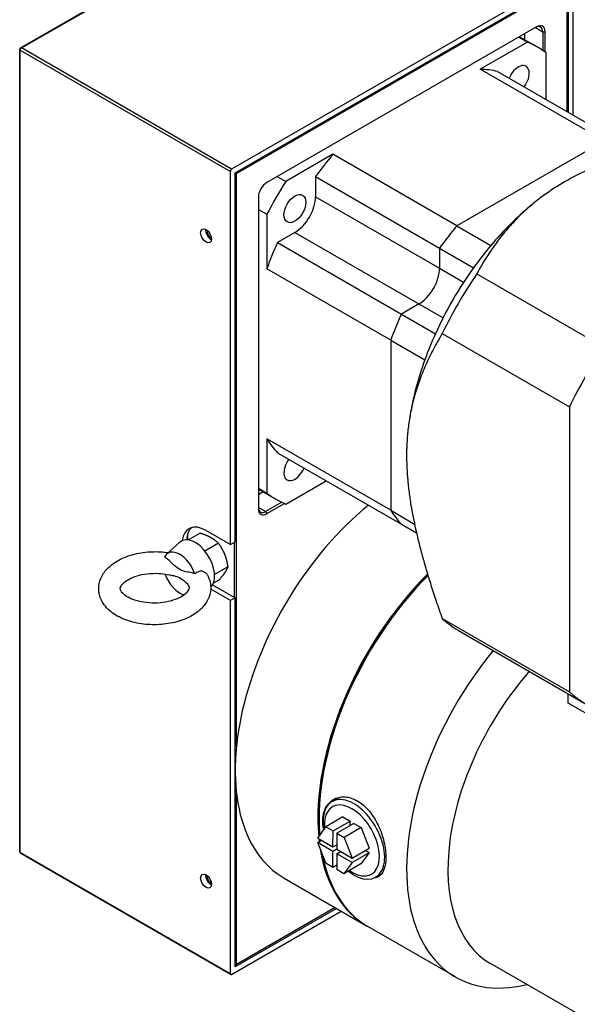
# Model space of a CAD drawing. Extents: x 0 to 1685, y -10 to 1188.
# Tile 13 of 26: x 1014 to 1095, y 972 to 1115. Entities that reach past the tile are written whole.
import ezdxf

# ---------------------------------------------------------------- set-up
doc = ezdxf.new("R2010")
doc.units = 0
doc.header["$LTSCALE"] = 25.4
doc.layers.get('0').update_dxf_attribs({"linetype": 'CONTINUOUS'})

msp = doc.modelspace()

# ---------------------------------------------------------------- linework, layer by layer
for p, q in [((1013.7393832, 1111.2827494), (1063.2368579, 1139.8601297)), ((1013.8643832, 1111.2703672), (1063.3618579, 1139.8477475)), ((1093.9442262, 1122.1910089), (1044.4467515, 1093.6136286)), ((1094.1210029, 1101.5051218), (1094.1210029, 1122.0889469)), ((1044.9770816, 1093.1033182), (1093.4138961, 1121.0683261)), ((1045.1538583, 1093.0012562), (1093.2371194, 1120.7621399)), ((1093.2371194, 1120.7621399), (1093.2371194, 1102.0154322)), ((1093.4138961, 1121.0683261), (1093.4138961, 1101.9133701)), ((1088.817702, 1114.3322293), (1049.5732756, 1091.6744492)), ((1087.049935, 1113.3116086), (1087.049935, 1112.4870413)), ((1088.6409253, 1114.2301673), (1089.7015855, 1113.6177948)), ((1089.7015855, 1113.6177948), (1089.7015855, 1110.9155709)), ((1089.7015855, 1113.6177948), (1090.0551389, 1113.6177948)), ((1090.0551389, 1110.6658637), (1090.0551389, 1113.6177948)), ((1087.4729897, 1112.1269903), (1080.6191132, 1108.1699029)), ((1086.2355529, 1112.8414248), (1087.4729897, 1112.1269903)), ((1086.3358388, 1112.8993249), (1088.9025956, 1111.4174072)), ((1013.6143832, 994.3072319), (1013.6143832, 1111.066243)), ((1013.6876065, 1110.9641809), (1044.2699748, 1093.3074424)), ((1013.6876065, 994.2051699), (1013.6876065, 1110.9641809)), ((1044.4467515, 1093.6136286), (1013.8643832, 1111.2703672)), ((1090.2319156, 1103.7504874), (1090.2319156, 1110.5341238)), ((1098.6503361, 1097.7595715), (1080.6191132, 1108.1699029)), ((1083.1467056, 1107.8411353), (1101.1779285, 1097.4308039)), ((1098.6503361, 1097.7595715), (1077.2173009, 1085.3852028)), ((1098.6503361, 1097.7595715), (1077.2173009, 1085.3852028)), ((1059.186078, 1095.7955342), (1052.3322015, 1091.8384468)), ((1077.2173009, 1085.3852028), (1059.186078, 1095.7955342)), ((1044.2699748, 1039.0104197), (1044.2699748, 1093.3074424)), ((1044.9770816, 1039.418668), (1044.9770816, 1093.1033182)), ((1045.1538583, 1093.0012562), (1044.9770816, 1093.0012562)), ((1045.0654699, 1093.1543493), (1045.1538583, 1093.0012562)), ((1045.1538583, 1009.6211788), (1045.1538583, 1093.0012562)), ((1051.0947646, 1092.5528813), (1052.3322015, 1091.8384468)), ((1056.6584856, 1092.5481544), (1056.6584856, 1089.6250428)), ((1056.6584856, 1092.5481544), (1074.6897085, 1082.1378229)), ((1048.3358388, 1089.5311457), (1048.3358388, 1044.2155855)), ((1056.6584856, 1089.6250428), (1074.6897085, 1079.2147114)), ((1048.3358388, 1087.7742816), (1049.5732756, 1087.0598471)), ((1087.9385447, 1088.2998832), (1088.2824815, 1088.5859621)), ((1049.5732756, 1087.0598471), (1049.5732756, 1079.1456722)), ((1077.2173009, 1085.3852028), (1082.1670484, 1082.5274648)), ((1053.6532818, 1084.4198771), (1051.1217929, 1082.9583213)), ((1053.6532818, 1084.4198771), (1071.6845047, 1074.0095457)), ((1051.1217929, 1082.9583213), (1069.1530158, 1072.5479899)), ((1074.6897085, 1082.1378229), (1079.639456, 1079.2800849)), ((1074.6897085, 1082.1378229), (1074.6897085, 1079.2147114)), ((1074.6897085, 1082.1378229), (1074.6897085, 1079.2147114)), ((1067.6044986, 1068.7353408), (1049.5732756, 1079.1456722)), ((1074.6897085, 1079.2147114), (1078.2057882, 1077.1847018)), ((1080.1125953, 1078.4083706), (1098.6090083, 1067.7294615)), ((1071.6845047, 1074.0095457), (1069.1530158, 1072.5479899)), ((1071.6845047, 1074.0095457), (1069.1530158, 1072.5479899)), ((1071.6845047, 1074.0095457), (1075.2005844, 1071.9795361)), ((1069.1530158, 1072.5479899), (1074.1027633, 1069.6902519)), ((1075.0942597, 1069.7163584), (1093.5906728, 1059.0374493)), ((1067.6044986, 1068.7353408), (1067.6044986, 1043.9866034)), ((1067.6044986, 1068.7353408), (1067.6044986, 1043.9866034)), ((1067.6044986, 1068.7353408), (1072.554246, 1065.8776027)), ((1093.5906728, 1059.0374493), (1093.5906728, 1017.5545211)), ((1070.4409332, 1057.9931311), (1070.36515, 1057.5522336)), ((1067.6044986, 1043.9866034), (1049.5732756, 1054.3969348)), ((1049.5732756, 1054.3969348), (1049.5732756, 1046.4827599)), ((1051.1217929, 1052.3723594), (1069.1530158, 1041.962028)), ((1052.3322015, 1044.8898934), (1058.2070028, 1048.2817115)), ((1048.3358388, 1047.1971944), (1049.5732756, 1046.4827599)), ((1048.3358388, 1047.0813943), (1050.9025956, 1045.5994765)), ((1049.049935, 1046.6691106), (1048.3358388, 1046.2568269)), ((1051.7366935, 1045.1584491), (1049.3964989, 1043.8073372)), ((1049.5732756, 1043.5011509), (1052.129723, 1044.9771165)), ((1049.3964989, 1043.8073372), (1048.3358388, 1044.4197096)), ((1049.3964989, 1043.8073372), (1049.5732756, 1043.5011509)), ((1067.6044986, 1043.9866034), (1071.0555616, 1041.9941313)), ((1069.1530158, 1041.962028), (1071.3421091, 1040.6981544)), ((1038.0827904, 1039.6906424), (1038.0827904, 1040.5913608)), ((1039.8772217, 1040.6753342), (1038.1554842, 1039.6812886)), ((1040.7344409, 1041.0516612), (1044.2699748, 1039.0104197)), ((1034.9924807, 1037.6004659), (1036.9096931, 1039.3437196)), ((1042.530572, 1039.1866125), (1040.5658861, 1038.0523006)), ((1044.2699748, 1039.0104197), (1044.9770816, 1039.418668)), ((1044.8003049, 1039.316606), (1044.8003049, 1031.3557643)), ((1043.8896402, 1035.7701993), (1041.964436, 1034.6586821)), ((1041.6868244, 1033.1533331), (1044.9770816, 1031.2537022)), ((1042.5953581, 1033.8425077), (1041.793719, 1033.3796811)), ((1044.2699748, 1030.8454539), (1041.4008491, 1032.5019444)), ((1044.9770816, 1031.2537022), (1044.2699748, 1030.8454539)), ((1044.2699748, 976.5484313), (1044.2699748, 1030.8454539)), ((1044.9770816, 977.569052), (1044.9770816, 1031.2537022)), ((1075.0942597, 1028.2334302), (1093.5906728, 1017.5545211)), ((1077.4502301, 1026.5194158), (1095.9466432, 1015.8405068)), ((1093.4138961, 1015.9443913), (1093.4138961, 1017.302789)), ((1224.2286506, 940.4184576), (1093.4138961, 1015.9443913)), ((1045.1538583, 977.8752383), (1045.1538583, 1002.87581)), ((1059.0532764, 1001.6015094), (1059.8333045, 1002.0518589)), ((1057.1746735, 999.3082735), (1057.1746735, 999.1041494)), ((1060.6349586, 999.361066), (1058.1600849, 997.932197)), ((1059.2040295, 997.3220811), (1061.6789032, 998.7509501)), ((1060.6349586, 999.361066), (1061.6789032, 998.7509501)), ((1061.6753905, 998.0917305), (1061.6789032, 998.7509501)), ((1056.9842378, 996.2923421), (1058.1600849, 997.932197)), ((1058.1600849, 997.932197), (1059.2040295, 997.3220811)), ((1059.1916681, 995.0022465), (1059.2040295, 997.3220811)), ((1062.244578, 998.420351), (1059.7697043, 996.991482)), ((1063.2885226, 997.8102351), (1060.8136489, 996.3813661)), ((1062.244578, 998.420351), (1063.2885226, 997.8102351)), ((1063.2885226, 997.8102351), (1064.439647, 994.8104207)), ((1056.9807679, 995.6411604), (1057.5430152, 995.965774)), ((1056.9842378, 996.2923421), (1059.1916681, 995.0022465)), ((1059.7697043, 996.991482), (1059.7573429, 994.6716473)), ((1059.7697043, 996.991482), (1060.8136489, 996.3813661)), ((1060.8136489, 996.3813661), (1061.9647732, 993.3815517)), ((1058.1318923, 992.6413461), (1056.9807679, 995.6411604)), ((1059.1881983, 994.3510648), (1056.9807679, 995.6411604)), ((1059.7573857, 994.6796854), (1059.1881983, 994.3510648)), ((1059.1916681, 995.0022465), (1059.7608556, 995.330867)), ((1059.7573429, 994.6716473), (1061.9647732, 993.3815517)), ((1061.9647732, 993.3815517), (1064.439647, 994.8104207)), ((1064.4361771, 994.1592391), (1063.8773997, 994.4858072)), ((1044.2699748, 976.5484313), (1013.6876065, 994.2051699)), ((1013.7393832, 994.0907256), (1044.3217515, 976.433987)), ((1059.1758369, 992.0312302), (1059.1881983, 994.3510648)), ((1059.753873, 994.0204657), (1059.7415117, 991.7006311)), ((1059.753873, 994.0204657), (1060.3161203, 994.3450793)), ((1061.9613034, 992.7303701), (1059.753873, 994.0204657)), ((1064.4361771, 994.1592391), (1061.9613034, 992.7303701)), ((1064.4361771, 994.1592391), (1063.26033, 992.5193842)), ((1059.1758369, 992.0312302), (1058.1318923, 992.6413461)), ((1059.7450244, 992.3598507), (1059.1758369, 992.0312302)), ((1060.7854563, 991.0905152), (1059.7415117, 991.7006311)), ((1061.9613034, 992.7303701), (1060.7854563, 991.0905152)), ((1063.26033, 992.5193842), (1060.7854563, 991.0905152)), ((1052.0704888, 990.4675662), (1064.0913041, 983.5273453)), ((1065.4032764, 990.6029868), (1066.1833045, 991.0533362)), ((1059.6942262, 986.0659994), (1044.9770816, 977.569052)), ((1059.5174495, 986.1680615), (1045.1538583, 977.8752383)), ((1044.4467515, 976.4463692), (1060.4013329, 985.6577511)), ((1076.9960029, 976.076814), (1064.2680808, 983.4252832)), ((1045.1538583, 977.8752383), (1044.9770816, 977.7731762)), ((1044.9770816, 977.8752383), (1045.1538583, 977.8752383)), ((1218.0046697, 899.5728995), (1082.1262067, 978.0223667))]:
    msp.add_line(p, q)
for centre, start, end in [((1013.8643832, 1111.066243), 120, 180), ((1013.8643832, 994.3072319), 180, 240)]:
    msp.add_arc(centre, 0.25, start, end)
for centre, major_axis, start_param, end_param in [((1088.817702, 1112.9033603), (0.875, 1.5155445), 5.4977871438, 7.0685834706), ((1088.6409253, 1113.0054224), (0.75, 1.2990381), 5.4977871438, 7.0685834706), ((1069.9025956, 1078.5084419), (19, 32.9089653), 6.2105180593, 6.3558525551), ((1013.8643832, 1111.066243), (-0.25, 0), 0, 0.7853981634), ((1013.8643832, 1111.066243), (0.125, 0.2165064), 0.7853981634, 2.3561944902), ((1013.8643832, 1111.066243), (-0.125, 0.2165064), 5.4977871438, 6.2831853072), ((1069.9025956, 1078.5084419), (16.25, 28.1458256), 0.1711947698, 0.3002704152), ((1086.1525956, 1106.6542675), (1.125, 1.9485572), 4.499637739, 8.0667328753), ((1069.9025956, 1078.5084419), (-16.25, -28.1458256), 4.4121185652, 4.5411942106), ((1044.4467515, 1093.4095045), (0.125, 0.2165064), 0.7853981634, 2.3561944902), ((1069.9025956, 1078.5084419), (-19, -32.9089653), 4.6397217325, 4.7850562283), ((1049.5732756, 1090.2455802), (-0.875, -1.5155445), 3.926990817, 5.4977871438), ((1053.6532818, 1087.8899876), (-2.125, -3.680608), 0.7853981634, 2.3561944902), ((1092.883566, 1065.2403724), (-16.25, -28.1458256), 4.1438658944, 4.4121185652), ((1041.4415477, 1084.32598), (0.5625, -0.9742786), 3.8212664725, 5.6035114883), ((1041.4415477, 1084.32598), (-0.40525, 0.7019136), 0.652156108, 2.4894365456), ((1087.9338185, 1068.0981104), (-16.25, -28.1458256), 4.4121185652, 4.5411942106), ((1087.9338185, 1068.0981104), (16.25, 28.1458256), 1.2705259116, 1.399601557), ((1069.9025956, 1078.5084419), (-16.25, -28.1458256), 4.8835837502, 5.0126593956), ((1092.883566, 1065.2403724), (-16.25, -28.1458256), 4.4121185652, 4.5411942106), ((1071.6845047, 1077.4796562), (-2.125, -3.680608), 0.7853981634, 2.3561944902), ((1071.6845047, 1077.4796562), (-2.125, -3.680608), 0.7853981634, 2.3561944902), ((1092.883566, 1065.2403724), (-16.25, -28.1458256), 4.5411942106, 4.8835837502), ((1098.0752301, 1062.2429637), (-20.625, -35.7235479), 4.5904302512, 4.8343477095), ((1087.9338185, 1068.0981104), (-16.25, -28.1458256), 4.8835837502, 5.0126593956), ((1087.9338185, 1068.0981104), (16.25, 28.1458256), 1.7419910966, 1.871066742), ((1092.883566, 1065.2403724), (-16.25, -28.1458256), 4.8835837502, 5.0126593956), ((1116.5716432, 1051.5640547), (-20.625, -35.7235479), 4.5904302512, 4.8343477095), ((1092.883566, 1065.2403724), (-16.25, -28.1458256), 5.0126593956, 5.2809120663), ((1069.9025956, 1078.5084419), (-16.25, -28.1458256), 5.982914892, 6.1119905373), ((1053.6525956, 1050.3626162), (-1.125, -1.9485572), 4.499637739, 8.0667328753), ((1069.9025956, 1078.5084419), (-19, -32.9089653), 6.2105180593, 6.3558525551), ((1069.1954888, 1020.1289363), (-17.125, -29.6613701), 4.128301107, 6.2831853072), ((1049.3964989, 1045.032082), (-0.75, -1.2990381), 5.4977871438, 7.0685834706), ((1049.5732756, 1044.93002), (-0.875, -1.5155445), 5.4977871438, 7.0685834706), ((1087.9338185, 1068.0981104), (-16.25, -28.1458256), 5.982914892, 6.1119905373), ((1087.9338185, 1068.0981104), (-16.25, -28.1458256), 5.982914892, 6.1119905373), ((1040.7344409, 1036.9691783), (-2.5, 4.330127), 5.4977871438, 6.9279880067), ((1039.1434506, 1036.0506196), (-2, 3.4641016), 3.2831604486, 6.4081926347), ((1041.4415477, 1037.3774266), (-2.5, 4.330127), 0.1418970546, 0.7147565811), ((1036.9160643, 1034.7646375), (-1.722285, 2.9830851), 4.3853710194, 6.6383954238), ((1036.9160643, 1034.7646375), (-1.722285, 2.9830851), 1.2635649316, 2.6152948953), ((1081.2163041, 1013.1887154), (-17.125, -29.6613701), 4.2751684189, 5.5979245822), ((1081.3930808, 1013.0866533), (17.125, 29.6613701), 1.1384929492, 2.4445961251), ((1081.2163041, 1013.1887154), (-17, -29.4448637), 4.2755987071, 5.4977871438), ((1098.0752301, 1062.2429637), (-20.625, -35.7235479), 6.161226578, 6.2831853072), ((1094.1210029, 1005.7381841), (-17.125, -29.6613701), 4.4264138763, 6.786657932), ((1097.1262067, 1004.0031288), (-15, -25.9807621), 4.3844882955, 6.2831853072), ((1116.5716432, 1051.5640547), (-20.625, -35.7235479), 6.161226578, 6.4051440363), ((1062.2282764, 996.1022481), (-3.175, 5.4992613), 2.17718297, 7.2894393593), ((1063.0083045, 996.5525975), (-3.25, 5.6291651), 0.070389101, 0.2152497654), ((1063.0083045, 996.5525975), (-3.175, 5.4992613), 6.1427544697, 6.2831853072), ((1061.9476443, 995.9402251), (2.8312973, -4.9039507), 5.4056967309, 10.3322393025), ((1081.2163041, 1013.1887154), (-17.125, -29.6613701), 5.6086762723, 5.6252610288), ((1081.3930808, 1013.0866533), (17.125, 29.6613701), 2.4671343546, 2.4763127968), ((1081.2163041, 1013.1887154), (-17.125, -29.6613701), 5.66708942, 6.2883466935), ((1013.8643832, 994.3072319), (-0.25, 0), 0, 0.7853981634), ((1013.8643832, 994.3072319), (-0.125, -0.2165064), 5.4977871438, 6.2831853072), ((1081.3930808, 1013.0866533), (-17.125, -29.6613701), 5.6936504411, 6.2831853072), ((1041.4415477, 990.4288732), (0.5625, -0.9742786), 3.8212664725, 5.6035114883), ((1041.4415477, 990.4288732), (-0.40525, 0.7019136), 0.652156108, 2.4894365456), ((1063.0083045, 996.5525975), (3.25, -5.6291651), 6.0679355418, 6.2025837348), ((1063.0083045, 996.5525975), (3.175, -5.4992613), 0, 0.0390926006), ((1044.4467515, 976.6504934), (-0.125, -0.2165064), 5.4977871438, 7.0685834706)]:
    msp.add_ellipse(centre, major_axis=major_axis, ratio=0.5773502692, start_param=start_param, end_param=end_param)
for centre, major_axis in [((1053.6525956, 1087.8903837), (1.125, 1.9485572)), ((1040.7344409, 1083.9177317), (-0.5625, 0.9742786)), ((1040.7344409, 990.0206249), (-0.5625, 0.9742786))]:
    msp.add_ellipse(centre, major_axis=major_axis, ratio=0.5773502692)
for points, weights in [([(1116.0378649, 1099.1498347), (1100.7993034, 1096.3466644), (1092.883566, 1091.7765113)], [1.4307745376, 1.62337880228, 1.62337880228]), ([(1092.883566, 1091.7765113), (1084.9678286, 1087.2063582), (1080.1125953, 1078.4083706)], [1.62337880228, 1.62337880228, 1.4307745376]), ([(1075.0942597, 1069.7163584), (1069.9025956, 1061.1126092), (1069.9025956, 1051.972303)], [1.4307745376, 1.62337880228, 1.62337880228]), ([(1069.9025956, 1051.972303), (1069.9025956, 1042.8319968), (1075.0942597, 1028.2334302)], [1.62337880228, 1.62337880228, 1.4307745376]), ([(1039.8772217, 1040.6753342), (1040.7934425, 1040.3949381), (1041.4091546, 1040.049479)], [1.01001874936, 1.04314139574, 1]), ([(1041.4091546, 1040.049479), (1042.0248666, 1039.7040199), (1042.530572, 1039.1866125)], [1, 1.04314139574, 1.01001874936]), ([(1042.530572, 1039.1866125), (1043.0999909, 1038.389693), (1043.4153638, 1037.5969115)], [1.01001874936, 1.04314139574, 1]), ([(1043.4153638, 1037.5969115), (1043.7307367, 1036.8041301), (1043.8896402, 1035.7701993)], [1, 1.04314139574, 1.01001874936]), ([(1043.4477569, 1034.9248591), (1043.1474177, 1034.4775367), (1042.5953581, 1033.8425077)], [1, 1.04314139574, 1.01001874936]), ([(1043.8896402, 1035.7701993), (1043.7480961, 1035.3721815), (1043.4477569, 1034.9248591)], [1.01001874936, 1.04314139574, 1])]:
    msp.add_rational_spline(points, weights, degree=2)
for points, knots in [([(1040.9162075, 1034.5714112), (1041.1973883, 1034.0587111), (1041.3731999, 1033.4789913), (1041.4270785, 1032.3726023), (1041.3416348, 1031.8551393), (1040.9713541, 1030.8596097), (1040.6741727, 1030.3891281), (1039.8667384, 1029.4707277), (1039.3240378, 1029.0467782), (1038.0350436, 1028.2967303), (1037.2698799, 1027.9881985), (1035.6416114, 1027.5420194), (1034.7785722, 1027.4048243), (1033.0414926, 1027.3062173), (1032.1681068, 1027.3429345), (1030.4761487, 1027.5879838), (1029.6581282, 1027.796681), (1028.1424878, 1028.3898165), (1027.4454681, 1028.7757793), (1026.287667, 1029.7203029), (1025.8133332, 1030.2740613), (1025.2505927, 1031.4360484), (1025.1086826, 1032.0099819), (1025.1057441, 1033.1018275), (1025.2144675, 1033.6131703), (1025.6286619, 1034.6002707), (1025.9500034, 1035.0666266), (1026.8093687, 1035.9737188), (1027.3801559, 1036.3896655), (1028.7166172, 1037.1122841), (1029.4982219, 1037.4035353), (1031.1481024, 1037.8125831), (1032.0157623, 1037.9308089), (1033.6801192, 1037.9894382), (1034.4754012, 1037.9456449), (1035.2454604, 1037.8304914)], [3.6256271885, 3.6256271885, 3.6256271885, 3.6256271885, 3.8992399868, 3.8992399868, 4.1361942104, 4.1361942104, 4.3938379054, 4.3938379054, 4.7084200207, 4.7084200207, 5.0608317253, 5.0608317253, 5.4126142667, 5.4126142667, 5.7603685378, 5.7603685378, 6.1097482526, 6.1097482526, 6.4640077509, 6.4640077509, 6.8005632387, 6.8005632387, 7.0670018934, 7.0670018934, 7.3037660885, 7.3037660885, 7.5663589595, 7.5663589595, 7.8872417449, 7.8872417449, 8.2407146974, 8.2407146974, 8.5918774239, 8.5918774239, 8.9096565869, 8.9096565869, 8.9096565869, 8.9096565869]), ([(1039.100309, 1034.7480745), (1038.9552595, 1034.7980572), (1038.8135916, 1034.8384708), (1038.4028779, 1034.9419056), (1038.1024826, 1034.9917886), (1037.502058, 1035.1139288), (1037.2000361, 1035.1945051), (1036.9088726, 1035.3578689), (1036.617709, 1035.5212328), (1036.3135174, 1035.7807862), (1035.7078506, 1036.3353506), (1035.4045585, 1036.62418), (1034.9907444, 1036.983365), (1034.8481227, 1037.1024585), (1034.7023066, 1037.2156725)], [-0.6091696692, -0.6091696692, -0.6091696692, -0.6091696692, -0.4941700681, -0.4941700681, -0.2470850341, -0.2470850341, 0, 0, 0, 0.2470850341, 0.2470850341, 0.4941700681, 0.4941700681, 0.6091696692, 0.6091696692, 0.6091696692, 0.6091696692]), ([(1037.7860187, 1033.5035669), (1037.9789482, 1033.3277718), (1038.0991061, 1033.1638742), (1038.2524818, 1032.8679078), (1038.2650743, 1032.7651581), (1038.2401755, 1032.5136877), (1038.1771829, 1032.3226038), (1037.7998156, 1031.8885626), (1037.5739525, 1031.6920269), (1036.9883878, 1031.3208275), (1036.6338723, 1031.1459724), (1035.8126526, 1030.8430686), (1035.3426953, 1030.7168061), (1034.3334854, 1030.5389045), (1033.7927657, 1030.4894633), (1032.7059496, 1030.4796708), (1032.1599746, 1030.5202134), (1031.133203, 1030.6843409), (1030.6519421, 1030.8071539), (1029.8145488, 1031.1074852), (1029.455516, 1031.2834203), (1028.8910816, 1031.6440135), (1028.6818665, 1031.8276724), (1028.3934364, 1032.1614644), (1028.3206616, 1032.3054734), (1028.2284274, 1032.601115), (1028.2288143, 1032.7101576), (1028.448268, 1033.1198889), (1028.6212914, 1033.3380029), (1029.131848, 1033.7464332), (1029.4307135, 1033.9327051), (1030.1512138, 1034.2710055), (1030.5752006, 1034.4221389), (1031.5141318, 1034.6608097), (1032.0315486, 1034.7460413), (1033.1010392, 1034.8313944), (1033.6534521, 1034.8299395), (1034.5921085, 1034.749845), (1034.9856852, 1034.6904725), (1035.3571691, 1034.6091141)], [3.3725794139, 3.3725794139, 3.3725794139, 3.3725794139, 3.6412473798, 3.6412473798, 3.9832865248, 3.9832865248, 4.3893396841, 4.3893396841, 4.6650830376, 4.6650830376, 4.9329796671, 4.9329796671, 5.2106070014, 5.2106070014, 5.4963060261, 5.4963060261, 5.7848048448, 5.7848048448, 6.0702228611, 6.0702228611, 6.347049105, 6.347049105, 6.6142110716, 6.6142110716, 6.8932226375, 6.8932226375, 7.3656834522, 7.3656834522, 7.6918354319, 7.6918354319, 7.958225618, 7.958225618, 8.2313983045, 8.2313983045, 8.5141789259, 8.5141789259, 8.8021803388, 8.8021803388, 9.0191098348, 9.0191098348, 9.0191098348, 9.0191098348]), ([(1035.3570546, 1034.6096027), (1035.5755668, 1034.5624071), (1035.8027649, 1034.5226124), (1036.3300705, 1034.4153462), (1036.6320924, 1034.33477), (1037.2030667, 1034.0144121), (1037.4949093, 1033.7685833), (1037.7860155, 1033.503556)], [2.2873573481, 2.2873573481, 2.2873573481, 2.2873573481, 2.47426297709, 2.47426297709, 2.72134801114, 2.72134801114, 2.958798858, 2.958798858, 2.958798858, 2.958798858]), ([(1040.9162068, 1034.5714126), (1040.9124865, 1034.5781961), (1040.908687, 1034.5849418), (1040.8232377, 1034.7327135), (1040.7083648, 1034.8539035), (1040.4355049, 1035.0312841), (1040.2823796, 1035.088413), (1039.9530288, 1035.1303138), (1039.7826243, 1035.1126261), (1039.4292541, 1034.9944366), (1039.2559798, 1034.8865546), (1039.100309, 1034.7480745)], [-0.49515029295, -0.49515029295, -0.49515029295, -0.49515029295, -0.48937751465, -0.48937751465, -0.36796157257, -0.36796157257, -0.25216543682, -0.25216543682, -0.13358412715, -0.13358412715, 0, 0, 0, 0]), ([(1057.7050036, 998.7979631), (1057.7050036, 999.4660809), (1057.8437607, 1000.1238925), (1058.3957813, 1001.2075953), (1058.8078289, 1001.6330053), (1059.7327041, 1002.1669823), (1060.3076032, 1002.3113785), (1061.5231746, 1002.2482148), (1062.1626992, 1002.0397629), (1062.7413323, 1001.7056889), (1063.3199655, 1001.3716149), (1063.9128708, 1000.8685231), (1064.9612494, 999.6245946), (1065.4181193, 998.8845062), (1066.1223768, 997.4099491), (1066.4173296, 996.5763522), (1066.8043059, 994.9505193), (1066.8973918, 994.1588531), (1066.8973918, 993.4907354)], [5.891704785, 5.891704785, 5.891704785, 5.891704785, 6.3826690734, 6.3826690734, 6.8736333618, 6.8736333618, 7.3646198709, 7.3646198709, 7.85560638, 7.85560638, 7.85560638, 8.3465928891, 8.3465928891, 8.8375793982, 8.8375793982, 9.3285436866, 9.3285436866, 9.819507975, 9.819507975, 9.819507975, 9.819507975]), ([(1066.8973918, 993.4907354), (1066.8973918, 992.8226176), (1066.8043059, 992.1911743), (1066.4173296, 991.2027599), (1066.1223768, 990.8449545), (1065.5434986, 990.5107391), (1065.2733118, 990.4325059), (1064.9696859, 990.4147135)], [1.963901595, 1.963901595, 1.963901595, 1.963901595, 2.4548658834, 2.4548658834, 2.9458301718, 2.9458301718, 3.2619994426, 3.2619994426, 3.2619994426, 3.2619994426])]:
    msp.add_open_spline(points, degree=3, knots=knots)
msp.add_open_spline([(1057.8169026, 997.6928566), (1057.7423733, 998.0783405), (1057.7050036, 998.451238), (1057.7050036, 998.7979631)], degree=3)

doc.saveas('drawing.dxf')
